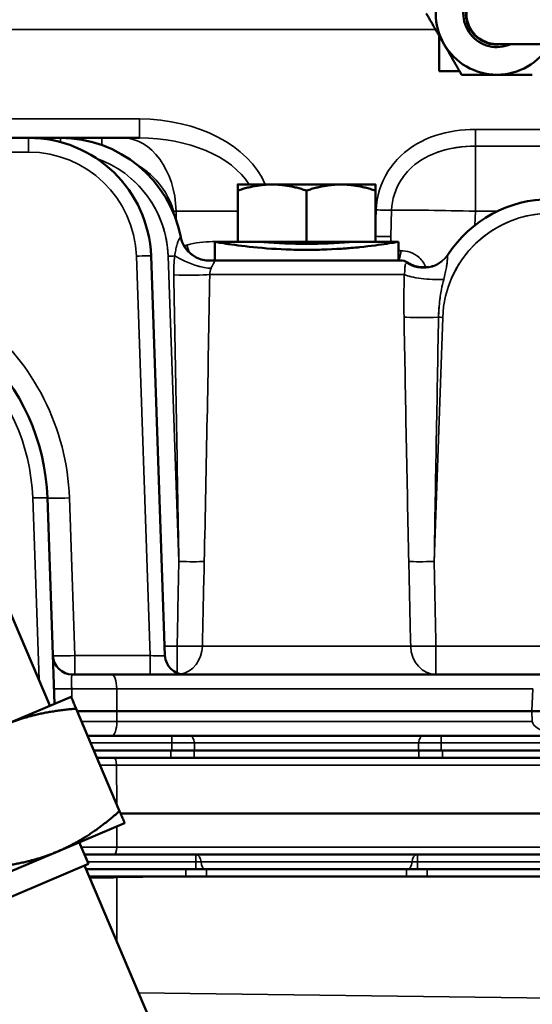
# Model space of a CAD drawing. Header units: inches. Extents: x 1 to 237, y 4 to 150.
# Tile 109 of 209: x 138.72 to 140.82, y 125.82 to 129.84. Entities that reach past the tile are written whole.
import ezdxf

# ---------------------------------------------------------------- set-up
doc = ezdxf.new("R2010")
doc.units = ezdxf.units.IN
doc.header["$LTSCALE"] = 7
doc.header["$MEASUREMENT"] = 0
for name, color, linetype, lineweight in [('Dimension (ANSI)', 7, 'Continuous', 25), ('Visible (ANSI)', 7, 'Continuous', 50), ('Visible Narrow (ANSI)', 7, 'Continuous', 35)]:
    doc.layers.add(name, color=color, linetype=linetype, lineweight=lineweight)
doc.styles.add('Dimension Text', font='tahoma.ttf')
doc.dimstyles.new('Dual Dimension', dxfattribs={"dimscale": 7, "dimtxt": 0.12, "dimasz": 0.098425, "dimexe": 0.125, "dimexo": 0.0625, "dimgap": 0.031496, "dimtad": 0, "dimtih": 1, "dimtoh": 1, "dimrnd": 1e-08, "dimzin": 4, "dimdsep": 46, "dimtxsty": 'Dimension Text', "dimcen": 0.09, "dimdle": 0.393701, "dimclrd": 256, "dimclre": 256, "dimclrt": 256, "dimadec": 0, "dimazin": 1, "dimtfac": 1, "dimtofl": 0, "dimtmove": 0, "dimatfit": 3, "dimfxl": 1, "dimtolj": 1, "dimtzin": 4, "dimlwd": -1, "dimlwe": -1, "dimarcsym": 0})

# ---------------------------------------------------------------- blocks, each defined once
blk = doc.blocks.new('*D12')
at = {"layer": 'Defpoints', "color": 0, "transparency": 16777216}
for p in [(154.0116, 137.5502), (154.0116, 123.2195), (119.8044, 114.4515)]:
    blk.add_point(p, dxfattribs=at)
at = {"layer": 'Dimension (ANSI)', "transparency": 16777216}
for p, q in [((119.8044, 114.889), (119.8044, 138.4252)), ((154.0116, 123.657), (154.0116, 138.4252)), ((120.4934, 137.5502), (132.9899, 137.5502)), ((153.3227, 137.5502), (140.8261, 137.5502))]:
    blk.add_line(p, q, dxfattribs=at)
for points in [[(120.4934, 137.665), (120.4934, 137.4354), (119.8044, 137.5502)], [(153.3227, 137.665), (153.3227, 137.4354), (154.0116, 137.5502)]]:
    blk.add_solid(points, dxfattribs=at)
at = {"layer": 'Dimension (ANSI)', "transparency": 16777216, "insert": (136.908, 137.5502), "char_height": 0.84, "attachment_point": 5, "style": 'Dimension Text'}
blk.add_mtext('\\A1;{\\H3.0x;(}\\S34.21^ 868.9 mm;{\\H3.0x;)}', dxfattribs=at)

msp = doc.modelspace()

# ---------------------------------------------------------------- linework, layer by layer
at = {"layer": 'Visible (ANSI)'}
for p, q in [((140.4359, 129.7757), (140.4359, 129.631)), ((140.6719, 129.742), (141.2969, 129.742)), ((140.4359, 129.631), (140.5195, 129.631)), ((138.7599, 129.359), (138.4667, 129.359)), ((138.8899, 129.359), (138.7599, 129.359)), ((139.0581, 129.359), (138.8899, 129.359)), ((139.0581, 129.359), (139.1429, 129.359)), ((139.212, 129.359), (139.1429, 129.359)), ((139.7539, 129.169), (139.6134, 129.169)), ((140.0349, 129.169), (139.7539, 129.169)), ((140.1754, 129.169), (140.0349, 129.169)), ((139.6134, 128.935), (139.6134, 129.1439)), ((139.8944, 128.935), (139.8944, 129.1439)), ((140.1754, 128.935), (140.1754, 129.1439)), ((139.5194, 128.859), (139.5194, 128.935)), ((139.6134, 128.935), (139.5194, 128.935)), ((139.8944, 128.935), (139.6134, 128.935)), ((140.1754, 128.935), (139.8944, 128.935)), ((140.2694, 128.935), (140.1754, 128.935)), ((140.2694, 128.935), (140.2694, 128.859)), ((139.3165, 127.2462), (139.2595, 128.8764)), ((139.5124, 128.859), (140.2765, 128.859)), ((140.44, 128.709), (140.4399, 128.709)), ((140.4613, 128.709), (140.4613, 128.709)), ((138.8657, 127.0497), (138.8364, 127.8897)), ((138.847, 127.0418), (138.6766, 127.4431)), ((138.9388, 127.169), (139.099, 127.169)), ((140.85, 127.169), (139.099, 127.169)), ((138.933, 127.0783), (138.6599, 126.9624)), ((139.1311, 126.6116), (138.9537, 127.0295)), ((139.1206, 127.019), (138.9582, 127.019)), ((139.1206, 127.019), (140.8147, 127.019)), ((140.8147, 127.019), (140.922, 127.019)), ((139.0996, 126.919), (139.0007, 126.919)), ((139.0996, 126.919), (140.8785, 126.919)), ((139.3399, 126.859), (139.0261, 126.859)), ((139.0389, 126.829), (139.1082, 126.829)), ((140.8871, 126.829), (139.1082, 126.829)), ((139.436, 126.859), (139.3399, 126.859)), ((139.436, 126.859), (140.3528, 126.859)), ((140.4489, 126.859), (140.3528, 126.859)), ((143.0906, 126.859), (140.4489, 126.859)), ((140.8995, 126.6015), (139.1354, 126.6015)), ((138.8787, 126.4469), (139.1518, 126.5628)), ((138.9664, 126.4841), (139.0039, 126.3957)), ((138.3324, 126.215), (138.8787, 126.4469)), ((139.1087, 126.434), (138.9876, 126.434)), ((139.1087, 126.434), (140.8849, 126.434)), ((139.0039, 126.3957), (138.2822, 126.0894)), ((138.9882, 126.3891), (139.4489, 125.3037)), ((138.9946, 126.374), (139.4012, 126.374)), ((139.0074, 126.344), (139.1205, 126.344)), ((139.1205, 126.344), (139.4397, 126.344)), ((139.4867, 126.374), (139.4012, 126.374)), ((140.8995, 126.344), (139.4397, 126.344)), ((140.3021, 126.374), (139.4867, 126.374)), ((140.3876, 126.374), (140.3021, 126.374)), ((140.3876, 126.374), (143.6469, 126.374))]:
    msp.add_line(p, q, dxfattribs=at)
for centre, radius, start, end in [((140.6719, 129.867), 0.1375, 65.38, 294.62), ((140.6719, 129.867), 0.25, 150, 210), ((140.6719, 129.867), 0.1275, 78.6351, 281.3649), ((140.6719, 129.867), 0.125, 90, 270), ((140.6719, 129.867), 0.25, 210, 270), ((140.6719, 129.867), 0.25, 270, 330), ((138.7599, 128.859), 0.5, 2, 90), ((138.8899, 128.859), 0.5, 11.0399, 90), ((137.9569, 127.859), 2.96, 29.6301, 29.6321), ((137.9569, 127.859), 2.97, 29.5424, 29.5439), ((137.9569, 127.859), 3, 29.2539, 29.254), ((140.8902, 128.609), 0.5, 90, 146.8732), ((139.5124, 128.799), 0.06, 90, 94.6526), ((140.2765, 128.799), 0.06, 57.4849, 90), ((137.9569, 127.859), 0.88, 2, 178), ((140.3554, 128.789), 0.08, 217.8286, 217.843), ((138.9388, 127.249), 0.08, 182, 270), ((139.3964, 127.249), 0.08, 182, 270)]:
    msp.add_arc(centre, radius, start, end, dxfattribs=at)
msp.add_ellipse((139.4982, 128.9784), major_axis=(-0.1178, -0.0231), ratio=0.999997, start_param=0, end_param=1.456596, dxfattribs=at)
for points, weights in [([(140.4554, 129.742), (140.4219, 129.8), (140.3832, 129.867)], [1, 1.08605157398, 1.09482315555]), ([(140.5276, 129.617), (140.4889, 129.6839), (140.4554, 129.742)], [1.09482315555, 1.08605157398, 1]), ([(140.6719, 129.617), (140.6049, 129.617), (140.5276, 129.617)], [1, 1.08605157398, 1.09482315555]), ([(140.8162, 129.617), (140.7389, 129.617), (140.6719, 129.617)], [1.09482315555, 1.08605157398, 1]), ([(139.6134, 129.1439), (139.6134, 129.169), (139.6134, 129.169)], [1, 1.0379548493, 1]), ([(139.7539, 129.169), (139.6887, 129.169), (139.6134, 129.1439)], [1, 1.0379548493, 1]), ([(139.8944, 129.1439), (139.8191, 129.169), (139.7539, 129.169)], [1, 1.0379548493, 1]), ([(140.0349, 129.169), (139.9697, 129.169), (139.8944, 129.1439)], [1, 1.0379548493, 1]), ([(140.1754, 129.1439), (140.1001, 129.169), (140.0349, 129.169)], [1, 1.0379548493, 1]), ([(140.1754, 129.169), (140.1754, 129.169), (140.1754, 129.1439)], [1, 1.0379548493, 1]), ([(138.933, 127.0783), (138.933, 127.0783), (138.9537, 127.0295)], [1, 1.07908713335, 1.08082679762]), ([(138.9537, 127.0295), (138.7866, 127.0162), (138.6599, 126.9624)], [1.08082679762, 1.07908713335, 1]), ([(138.8787, 126.4469), (139.0055, 126.5007), (139.1311, 126.6116)], [1, 1.07908713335, 1.08082679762]), ([(139.1311, 126.6116), (139.1518, 126.5628), (139.1518, 126.5628)], [1.08082679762, 1.07908713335, 1]), ([(138.5848, 126.3797), (138.7519, 126.3931), (138.8787, 126.4469)], [1.08082679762, 1.07908713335, 1])]:
    msp.add_rational_spline(points, weights, degree=2, dxfattribs=at)
for points in [[(139.3704, 128.9377), (139.3704, 128.9377), (139.3704, 128.9376), (139.3704, 128.9376)], [(139.5812, 128.925), (139.5735, 128.9261), (139.5664, 128.9272), (139.56, 128.9282)], [(140.1113, 128.913), (140.0901, 128.9109), (140.0673, 128.9089), (140.0435, 128.9072)], [(139.3609, 128.9043), (139.3608, 128.9044), (139.3608, 128.9044), (139.3608, 128.9044)], [(139.5078, 128.8588), (139.5077, 128.8588), (139.5076, 128.8588), (139.5075, 128.8588)], [(140.3087, 128.8495), (140.3087, 128.8495), (140.3087, 128.8495), (140.3087, 128.8495)]]:
    msp.add_open_spline(points, degree=3, dxfattribs=at)
for points, knots in [([(139.5194, 128.935), (139.5194, 128.935), (139.545, 128.9302), (139.6526, 128.9143), (139.7822, 128.9037), (139.8664, 128.9021), (139.8944, 128.902)], [1.570796, 1.570796, 1.570796, 1.570796, 2.019595, 2.468394, 2.917193, 3.141592, 3.141592, 3.141592, 3.141592]), ([(139.7069, 128.935), (139.7069, 128.935), (139.7116, 128.9345), (139.7308, 128.933), (139.7452, 128.9319), (139.7785, 128.9298), (139.7995, 128.9287), (139.8457, 128.9271), (139.8709, 128.9267), (139.918, 128.9267), (139.9431, 128.9271), (139.9893, 128.9287), (140.0104, 128.9298), (140.0436, 128.9319), (140.0581, 128.933), (140.0772, 128.9345), (140.0819, 128.935), (140.0819, 128.935)], [0.717987, 0.717987, 0.717987, 0.717987, 0.897483, 0.897483, 1.07698, 1.07698, 1.256477, 1.256477, 1.435974, 1.435974, 1.615471, 1.615471, 1.794967, 1.794967, 1.974464, 1.974464, 2.153961, 2.153961, 2.153961, 2.153961]), ([(139.8944, 128.902), (139.9225, 128.902), (140.0066, 128.9036), (140.1362, 128.9143), (140.2438, 128.9302), (140.2694, 128.935), (140.2694, 128.935)], [-3.141593, -3.141593, -3.141593, -3.141593, -2.917193, -2.468394, -2.019595, -1.570796, -1.570796, -1.570796, -1.570796]), ([(140.3087, 128.8495), (140.3115, 128.8478), (140.3145, 128.846), (140.322, 128.8421), (140.3266, 128.8401), (140.3403, 128.8351), (140.3497, 128.8328), (140.3701, 128.8304), (140.3813, 128.8306), (140.3922, 128.8324)], [0, 0, 0, 0, 0.0273502, 0.0273502, 0.0656268, 0.0656268, 0.1387832, 0.1387832, 0.2223073, 0.2223073, 0.2223073, 0.2223073])]:
    msp.add_open_spline(points, degree=3, knots=knots, dxfattribs=at)
at = {"layer": 'Visible Narrow (ANSI)'}
for p, q in [((138.3548, 129.8011), (140.4213, 129.8011)), ((139.212, 129.4362), (138.2269, 129.4362)), ((139.212, 129.4362), (139.212, 129.359)), ((138.7599, 129.3011), (138.7599, 129.359)), ((138.8899, 129.3417), (138.8899, 129.359)), ((139.0581, 129.3297), (139.0581, 129.359)), ((140.5836, 129.3935), (140.5836, 129.3251)), ((141.2569, 129.3935), (140.5836, 129.3935)), ((140.5836, 129.3251), (141.2569, 129.3251)), ((140.5836, 129.0598), (140.5836, 129.3251)), ((138.5463, 129.3011), (138.7599, 129.3011)), ((139.3625, 129.0218), (139.362, 129.0598)), ((139.362, 129.0598), (139.6134, 129.0598)), ((140.1782, 129.0652), (140.1754, 128.9843)), ((140.238, 128.9564), (140.2418, 129.0641)), ((140.5815, 129.0023), (140.5836, 129.0598)), ((140.5836, 129.0598), (140.6742, 129.0598)), ((140.1682, 128.9196), (140.1682, 128.9196)), ((140.2422, 128.9303), (140.2422, 128.9303)), ((139.1996, 128.8764), (139.2565, 127.2462)), ((139.3296, 128.8764), (139.3731, 127.63)), ((139.4992, 128.8011), (140.2937, 128.8011)), ((140.2932, 128.7862), (140.2932, 128.7862)), ((140.4157, 127.63), (140.4505, 128.6264)), ((138.7764, 127.8897), (138.8023, 127.1469)), ((138.9163, 127.8893), (138.9163, 127.8893)), ((138.9488, 127.2462), (138.9263, 127.8897)), ((139.3662, 127.2848), (139.3151, 127.2848)), ((139.3662, 127.2848), (139.3662, 127.1749)), ((139.4692, 127.2848), (140.3196, 127.2848)), ((140.8514, 127.2848), (140.4226, 127.2848)), ((140.4226, 127.169), (140.4226, 127.2848)), ((139.2565, 127.2462), (138.9488, 127.2462)), ((138.9488, 127.2462), (138.9488, 127.169)), ((139.2565, 127.2462), (139.2565, 127.169)), ((139.1195, 127.1111), (138.9358, 127.1111)), ((139.1206, 127.019), (139.1195, 127.1111)), ((139.1195, 127.1111), (140.818, 127.1111)), ((140.818, 127.1111), (140.8147, 127.019)), ((139.1201, 126.9769), (139.1206, 127.019)), ((140.8147, 127.019), (140.8162, 126.9769)), ((138.9761, 126.9769), (139.1201, 126.9769)), ((140.8162, 126.9769), (139.1201, 126.9769)), ((139.3443, 126.89), (139.3443, 126.919)), ((140.4445, 126.89), (140.4445, 126.919)), ((139.013, 126.89), (139.3443, 126.89)), ((139.3443, 126.89), (139.3443, 126.859)), ((139.3443, 126.89), (139.4369, 126.89)), ((140.3519, 126.89), (139.4369, 126.89)), ((139.4377, 126.859), (139.4369, 126.89)), ((140.3519, 126.89), (140.3511, 126.859)), ((140.3519, 126.89), (140.4445, 126.89)), ((140.4445, 126.89), (142.6803, 126.89)), ((140.4445, 126.859), (140.4445, 126.89)), ((139.3399, 126.859), (139.3399, 126.829)), ((139.436, 126.829), (139.436, 126.859)), ((140.3528, 126.859), (140.3528, 126.829)), ((140.4489, 126.829), (140.4489, 126.859)), ((139.1188, 126.7988), (139.0517, 126.7988)), ((139.1188, 126.7988), (140.8977, 126.7988)), ((139.1188, 126.7988), (139.1203, 126.6372)), ((139.1201, 126.5493), (139.1193, 126.4641)), ((138.9748, 126.4641), (139.1193, 126.4641)), ((140.8983, 126.4641), (139.1193, 126.4641)), ((139.4419, 126.404), (139.4419, 126.434)), ((140.3469, 126.404), (140.3469, 126.434)), ((139.0004, 126.404), (139.4419, 126.404)), ((139.4419, 126.404), (139.4419, 126.374)), ((140.3252, 126.404), (139.4637, 126.404)), ((140.3469, 126.404), (140.8849, 126.404)), ((140.3469, 126.404), (140.3469, 126.374)), ((139.1206, 126.3399), (139.4397, 126.344)), ((139.4012, 126.374), (139.4012, 126.344)), ((139.4867, 126.344), (139.4867, 126.374)), ((140.3021, 126.374), (140.3021, 126.344)), ((140.3876, 126.344), (140.3876, 126.374)), ((139.1206, 126.0773), (139.1206, 126.3399)), ((140.8995, 125.8483), (139.2086, 125.8698))]:
    msp.add_line(p, q, dxfattribs=at)
for centre, radius, start, end in [((138.7599, 128.8611), 0.44, 2, 90), ((138.8899, 128.8611), 0.44, 2, 70.7936), ((138.8899, 128.8611), 0.44, 2, 49.0678), ((140.8902, 128.6111), 0.44, 90, 178), ((140.8902, 128.6111), 0.44, 90, 156.5476), ((137.9569, 127.8611), 0.82, 2, 178), ((137.9569, 127.8558), 0.97, 2, 51.6451)]:
    msp.add_arc(centre, radius, start, end, dxfattribs=at)
for centre, major_axis, ratio, start_param, end_param in [((139.1984, 129.0462), (0.5515, 0.0192), 0.706247, 0.271014, 1.521511), ((139.1429, 129.049), (0, 0.31), 0.707107, 4.747296, 6.283185), ((139.1984, 129.049), (0.4951, 0.014), 0.625516, 0.352275, 1.525591), ((139.4063, 129.0627), (0.0773, 0.0205), 0.189944, 2.303602, 2.36751), ((139.058, 129.049), (0.43, 0.0045), 0.025157, 0.7855, 0.818736), ((140.1782, 129.068), (0.08, -0.0028), 0.034878, 4.713607, 5.632796), ((140.5837, 129.049), (0.4299, -0.0108), 0.025142, 1.571769, 2.490958), ((139.4984, 128.9777), (-0.1178, -0.023), 0.999742, 0, 1.495021), ((140.1745, 128.9603), (-0.08, 0.0028), 0.034878, 1.583732, 2.491203), ((139.4627, 128.9234), (-0.0275, 0.0751), 0.69106, 1.359194, 1.768333), ((139.7076, 128.9372), (-0.0054, -0.0798), 0.705111, 5.032145, 5.032185), ((139.1996, 128.8743), (0.06, 0.0021), 0.034878, 0, 1.569578), ((139.3296, 128.8743), (-0.06, -0.0021), 0.034878, 4.251619, 4.711171), ((139.4094, 128.8827), (-0.1094, 0.0493), 0.243418, 1.175611, 2.724227), ((140.2244, 128.9026), (-0.0001, 0.08), 0.693514, 4.134314, 4.662612), ((140.371, 128.9478), (0.1005, -0.0656), 0.995632, 4.699712, 6.283185), ((140.373, 128.9508), (0.1001, -0.0662), 0.999939, 4.729786, 6.283185), ((139.4094, 128.8827), (0.1094, -0.0493), 0.243418, 5.184865, 5.323375), ((139.392, 128.8052), (-0.12, 0.0016), 0.051745, 1.233432, 2.676873), ((140.4021, 128.8052), (-0.1198, 0.0068), 0.196449, 0.452378, 2.033048), ((140.5756, 128.6841), (-0.0319, 0.966), 0.265235, 1.448921, 1.448932), ((140.3554, 128.789), (0, -0.08), 0.882237, 5.180535, 5.180836), ((140.4322, 128.8052), (0.12, -0.0014), 0.155791, 4.91108, 4.9122), ((140.3992, 128.6321), (-0.12, -0.0017), 0.049363, 0.476628, 1.8593), ((140.3992, 128.6321), (0.12, 0.0017), 0.049363, 4.085776, 4.234091), ((140.4505, 128.6243), (0.06, -0.0021), 0.034878, 1.572014, 1.86134), ((138.7764, 127.8876), (0.06, 0.0021), 0.034878, 0, 1.569578), ((138.9263, 127.8928), (-0.0899, -0.0031), 0.034878, 0, 1.569578), ((139.3731, 127.6342), (0.12, -0.0024), 0.034892, 4.71309, 5.757013), ((140.4157, 127.6342), (0.12, 0.0024), 0.034892, 3.667765, 4.711688), ((139.3662, 127.289), (0.12, -0.0024), 0.034893, 4.713081, 5.74569), ((139.3662, 127.289), (0, -0.12), 0.858994, 0.15158, 1.53589), ((140.4226, 127.289), (0.12, 0.0024), 0.034893, 3.679088, 4.711697), ((140.4226, 127.289), (0, -0.12), 0.858994, 4.747296, 6.283185), ((138.9488, 127.249), (-0.09, -0.0028), 0.031002, 0.00012, 1.569699), ((139.2563, 127.249), (-0.0601, 0.0028), 0.046197, 1.575787, 3.145365), ((139.099, 127.109), (0, 0.06), 0.34202, 4.747296, 6.283185), ((138.9435, 127.1138), (-0.08, -0.0028), 0.031676, 0, 1.473431), ((139.0996, 126.979), (0, -0.06), 0.34202, 0, 1.53589), ((140.9835, 126.979), (-0.1674, 0), 0.358505, 0.034907, 0.977893), ((139.4146, 126.889), (0, 0.03), 0.743335, 4.747296, 6.283185), ((140.3742, 126.889), (0, 0.03), 0.743335, 0, 1.53589), ((139.1082, 126.798), (0, 0.031), 0.34202, 4.738569, 6.283185), ((139.1087, 126.465), (0, -0.031), 0.34202, 0, 1.544616), ((139.4419, 126.403), (0, 0.031), 0.700611, 4.744653, 6.283233), ((139.4419, 126.403), (0, 0.031), 0.700611, 0, 0.00005), ((140.3469, 126.403), (0, 0.031), 0.700611, 6.283135, 7.821718), ((140.3469, 126.403), (0, 0.031), 0.700611, 6.283135, 6.283185), ((139.4448, 126.404), (0.0268, 0), 0.000353, 4.605252, 5.494606), ((139.4854, 126.405), (0, -0.031), 0.700611, 4.744653, 6.283185), ((140.3035, 126.405), (0, -0.031), 0.700611, 0, 1.538533), ((140.344, 126.404), (0.0267, 0), 0.000361, 3.930165, 4.819582), ((139.0795, 126.3399), (-0.0015, 0.12), 0.341996, 4.708042, 4.74185), ((138.8641, 126.3606), (0.75, 0), 0.029333, 4.907526, 5.061455)]:
    msp.add_ellipse(centre, major_axis=major_axis, ratio=ratio, start_param=start_param, end_param=end_param, dxfattribs=at)
for points, knots in [([(140.5836, 129.3935), (140.5284, 129.3935), (140.4175, 129.3786), (140.2946, 129.3092), (140.2059, 129.2019), (140.1802, 129.1203), (140.1782, 129.0652)], [-1.471675, -1.471675, -1.471675, -1.471675, -1.051196, -0.630718, -0.420479, 0, 0, 0, 0]), ([(140.2418, 129.0641), (140.2433, 129.1079), (140.2641, 129.1727), (140.3367, 129.258), (140.4385, 129.3132), (140.5351, 129.3251), (140.5836, 129.3251)], [0, 0, 0, 0, 0.420479, 0.630718, 1.051196, 1.471675, 1.471675, 1.471675, 1.471675]), ([(139.3517, 129.0599), (139.3369, 129.1127), (139.2913, 129.1865), (139.2228, 129.2383), (139.1984, 129.2523)], [0, 0, 0, 0, 0.5333774, 0.7948323, 0.7948323, 0.7948323, 0.7948323]), ([(139.3806, 128.9547), (139.3807, 128.9543), (139.3799, 128.9531), (139.3754, 128.9486), (139.3693, 128.9359), (139.3658, 128.925), (139.3635, 128.9161), (139.362, 128.9098), (139.3602, 128.9012), (139.3581, 128.8897), (139.3568, 128.8814), (139.3562, 128.8771)], [-0.5804654, -0.5804654, -0.5804654, -0.5804654, -0.4975418, -0.3316945, -0.2487709, -0.1658473, -0.1451164, -0.1243855, -0.0829236, -0.0414618, 0, 0, 0, 0]), ([(140.2407, 128.935), (140.2401, 128.9371), (140.2395, 128.9394), (140.2383, 128.9463), (140.2379, 128.9513), (140.238, 128.9564)], [0.21181531, 0.21181531, 0.21181531, 0.21181531, 0.23119107, 0.23119107, 0.26972292, 0.26972292, 0.26972292, 0.26972292]), ([(139.6134, 128.9359), (139.6025, 128.9361), (139.5681, 128.9362), (139.4989, 128.9363), (139.4399, 128.9329), (139.4062, 128.9206)], [-5.036135, -5.036135, -5.036135, -5.036135, -4.9188041, -4.6664971, -4.2880367, -4.2880367, -4.2880367, -4.2880367]), ([(139.3562, 128.8771), (139.3574, 128.8857), (139.359, 128.895), (139.3606, 128.9033), (139.3609, 128.9044)], [-0.58046183, -0.58046183, -0.58046183, -0.58046183, -0.49753871, -0.48459503, -0.48459503, -0.48459503, -0.48459503]), ([(140.2799, 128.8987), (140.2768, 128.8987), (140.2738, 128.8993), (140.2704, 128.9004), (140.2699, 128.9006), (140.2694, 128.9008)], [0, 0, 0, 0, 0.03853185, 0.03853185, 0.0451495, 0.0451495, 0.0451495, 0.0451495]), ([(140.3816, 128.8312), (140.3787, 128.8388), (140.3707, 128.8537), (140.3492, 128.8776), (140.3169, 128.8949), (140.2918, 128.8987), (140.2799, 128.8987)], [-0.440895, -0.440895, -0.440895, -0.440895, -0.3746132, -0.2996905, -0.1498453, 0, 0, 0, 0]), ([(140.4544, 128.7811), (140.4567, 128.7903), (140.4609, 128.8079), (140.4656, 128.8307), (140.4683, 128.8491), (140.4695, 128.863), (140.47, 128.876), (140.4704, 128.8805), (140.4715, 128.8822)], [-0.6005894, -0.6005894, -0.6005894, -0.6005894, -0.5147909, -0.4289924, -0.3431939, -0.2573955, -0.171597, 0, 0, 0, 0]), ([(139.5045, 128.8269), (139.5052, 128.8285), (139.5066, 128.8316), (139.5089, 128.836), (139.5108, 128.8394), (139.5122, 128.842), (139.5143, 128.8456), (139.517, 128.8502), (139.5194, 128.8559), (139.5173, 128.858), (139.5137, 128.8585), (139.5124, 128.8585)], [0, 0, 0, 0, 0.0414618, 0.0829236, 0.1243855, 0.1451164, 0.1658473, 0.2487709, 0.3316945, 0.4975418, 0.5804654, 0.5804654, 0.5804654, 0.5804654]), ([(140.3045, 128.8486), (140.3021, 128.848), (140.3001, 128.8464), (140.2986, 128.8435), (140.2979, 128.842), (140.2974, 128.8403), (140.297, 128.8382), (140.2965, 128.8361), (140.2963, 128.8337), (140.2961, 128.831), (140.2959, 128.8282), (140.2958, 128.8253), (140.2957, 128.822), (140.2955, 128.8188), (140.2954, 128.8154), (140.2951, 128.8119), (140.2948, 128.8084), (140.2944, 128.8047), (140.2937, 128.8011)], [0, 0, 0, 0, 0.171597, 0.171597, 0.171597, 0.2573955, 0.2573955, 0.2573955, 0.3431939, 0.3431939, 0.3431939, 0.4289924, 0.4289924, 0.4289924, 0.5147909, 0.5147909, 0.5147909, 0.6005894, 0.6005894, 0.6005894, 0.6005894]), ([(140.3086, 128.8496), (140.3083, 128.8495), (140.3074, 128.8493), (140.3054, 128.8488), (140.3049, 128.8487), (140.3045, 128.8486)], [0, 0, 0, 0, 0.1435253, 0.1435253, 0.1790031, 0.1790031, 0.1790031, 0.1790031]), ([(140.4334, 128.6269), (140.4338, 128.6459), (140.4349, 128.6647), (140.4368, 128.6832), (140.4389, 128.7027), (140.4417, 128.7219), (140.4453, 128.7404), (140.448, 128.7543), (140.451, 128.7679), (140.4544, 128.7811)], [-1.2159421, -1.2159421, -1.2159421, -1.2159421, -1.0602129, -1.0602129, -1.0602129, -0.8960123, -0.8960123, -0.8960123, -0.7729118, -0.7729118, -0.7729118, -0.7729118]), ([(138.9358, 127.1111), (138.9355, 127.1164), (138.9352, 127.1216), (138.9349, 127.1286), (138.9348, 127.1305), (138.9346, 127.1372), (138.9346, 127.1417), (138.9346, 127.1463), (138.9346, 127.1468), (138.9347, 127.1488), (138.9347, 127.1502), (138.9349, 127.1553), (138.9351, 127.1585), (138.9356, 127.1619), (138.9357, 127.1626), (138.9359, 127.1637), (138.936, 127.1641), (138.9365, 127.1665), (138.9371, 127.1678), (138.9381, 127.1688), (138.9384, 127.169), (138.9388, 127.169)], [-2.7898746, -2.7898746, -2.7898746, -2.7898746, -2.6953703, -2.6953703, -2.6595963, -2.6595963, -2.5671352, -2.5671352, -2.5553724, -2.5553724, -2.5215441, -2.5215441, -2.4272843, -2.4272843, -2.3990207, -2.3990207, -2.3826895, -2.3826895, -2.2869017, -2.2869017, -2.2427391, -2.2427391, -2.2427391, -2.2427391])]:
    msp.add_open_spline(points, degree=3, knots=knots, dxfattribs=at)
for points in [[(140.5836, 129.3251), (140.5303, 129.3251), (140.4771, 129.3177), (140.429, 129.3007)], [(140.2996, 129.2133), (140.2979, 129.2113), (140.2962, 129.2092), (140.2946, 129.2072)], [(139.3561, 129.0394), (139.3547, 129.0463), (139.3532, 129.0531), (139.3517, 129.0599)], [(139.3804, 128.9552), (139.3805, 128.9552), (139.3805, 128.9552), (139.3805, 128.9553)], [(139.4062, 128.9206), (139.402, 128.9191), (139.3975, 128.9191), (139.3933, 128.9206)], [(140.24, 128.9374), (140.2401, 128.9371), (140.2402, 128.9367), (140.2403, 128.9364)], [(139.3562, 128.8771), (139.3532, 128.8534), (139.3517, 128.8268), (139.3522, 128.7999)], [(140.4731, 128.8846), (140.4731, 128.8846), (140.4731, 128.8846), (140.4732, 128.8844)], [(139.5075, 128.8588), (139.5074, 128.8588), (139.5073, 128.8587), (139.5072, 128.8587)], [(139.5124, 128.8585), (139.5098, 128.8587), (139.5082, 128.8587), (139.5078, 128.8588)], [(140.3087, 128.8495), (140.3087, 128.8496), (140.3086, 128.8496), (140.3086, 128.8496)], [(140.3539, 128.8711), (140.3546, 128.8704), (140.3554, 128.8697), (140.3561, 128.869)], [(140.3655, 128.8589), (140.3657, 128.8587), (140.3659, 128.8585), (140.3661, 128.8582)], [(139.3522, 128.7999), (139.3595, 128.41), (139.3667, 128.0199), (139.3731, 127.63)], [(139.4768, 127.63), (139.4854, 128.0204), (139.4926, 128.4108), (139.4992, 128.8011)], [(139.4992, 128.8011), (139.4991, 128.81), (139.5012, 128.8189), (139.5045, 128.8269)], [(140.2937, 128.8011), (140.2916, 128.7441), (140.2916, 128.686), (140.2926, 128.6279)], [(140.4534, 128.7777), (140.4535, 128.7777), (140.4535, 128.7777), (140.4535, 128.7777)], [(140.44, 128.709), (140.4365, 128.6845), (140.4343, 128.6593), (140.4336, 128.6338)], [(140.2926, 128.6279), (140.2984, 128.2954), (140.3046, 127.9627), (140.312, 127.63)], [(140.4157, 127.63), (140.4212, 127.9623), (140.4272, 128.2946), (140.4334, 128.6269)], [(139.3731, 127.63), (139.3708, 127.5149), (139.3685, 127.3998), (139.3662, 127.2848)], [(139.4692, 127.2848), (139.4717, 127.3998), (139.4743, 127.5149), (139.4768, 127.63)], [(140.312, 127.63), (140.3145, 127.5149), (140.3171, 127.3998), (140.3196, 127.2848)], [(140.4226, 127.2848), (140.4203, 127.3998), (140.418, 127.5149), (140.4157, 127.63)], [(138.9372, 127.0685), (138.9367, 127.0827), (138.9363, 127.0969), (138.9358, 127.1111)]]:
    msp.add_open_spline(points, degree=3, dxfattribs=at)

# ---------------------------------------------------------------- dimensions: what is measured, and where the dimension line sits
at = {"layer": 'Dimension (ANSI)'}
dim = msp.add_linear_dim(base=(154.0116, 137.5502), p1=(119.8044, 114.4515), p2=(154.0116, 123.2195), text='{\\H3.0x;(}\\S<>^ 868.9 mm;{\\H3.0x;)}', dimstyle='Dual Dimension', override={"dimgap": 0.031496, "dimtih": 0, "dimtoh": 0, "dimdec": 2, "dimpost": '\\X', "dimtol": 0, "dimlim": 0, "dimtp": 0, "dimtm": 0, "dimtdec": 2, "dimatfit": 1}, dxfattribs=at)
dim.commit()
dim.dimension.update_dxf_attribs({"geometry": '*D12', "text_midpoint": (136.908, 137.5502), "dimtype": 160})

doc.saveas('drawing.dxf')
